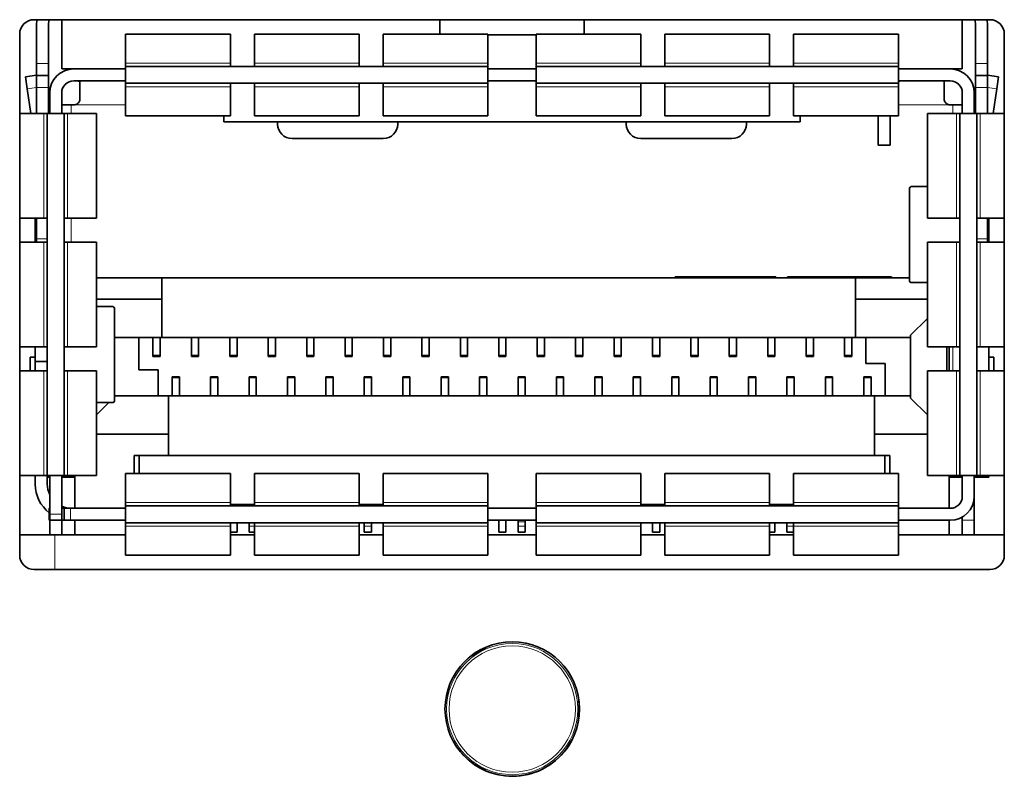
# Model space of a CAD drawing. Header units: millimetres. Extents: x 0 to 1118, y 0 to 864.
# Tile 73 of 91: x 895 to 902, y 285 to 290. Entities that reach past the tile are written whole.
import ezdxf

# ---------------------------------------------------------------- set-up
doc = ezdxf.new("R2010")
doc.units = ezdxf.units.MM

msp = doc.modelspace()

# ---------------------------------------------------------------- linework, layer by layer
at = {"color": 7, "linetype": 'Continuous', "lineweight": 35}
for p, q in [((901.9252, 290.0315), (895.2918, 290.0315)), ((895.3107, 290.0315), (895.3085, 289.9932)), ((895.3918, 289.9932), (895.3948, 290.0315)), ((895.4835, 289.6898), (895.4835, 290.0315)), ((898.1085, 289.9315), (898.1085, 290.0315)), ((899.1085, 289.9315), (899.1085, 290.0315)), ((901.7335, 289.6898), (901.7335, 290.0315)), ((901.8222, 290.0315), (901.8252, 289.9932)), ((901.9085, 289.9932), (901.9063, 290.0315)), ((895.3085, 289.9932), (895.3085, 289.7265)), ((895.3918, 289.9932), (895.3918, 289.7265)), ((901.8252, 289.9932), (901.8252, 289.7265)), ((901.9085, 289.9932), (901.9085, 289.7265)), ((895.1918, 289.9315), (895.1918, 286.3148)), ((896.6552, 289.9315), (895.9268, 289.9315)), ((895.9268, 289.9315), (895.9268, 289.7306)), ((896.6552, 289.9315), (896.6552, 289.7306)), ((897.5485, 289.9315), (896.8218, 289.9315)), ((896.8218, 289.9315), (896.8218, 289.7306)), ((897.5485, 289.9315), (897.5485, 289.7306)), ((898.4402, 289.9315), (897.7152, 289.9315)), ((897.7152, 289.9315), (897.7152, 289.7306)), ((898.4402, 289.9315), (898.4402, 289.7306)), ((898.7768, 289.9265), (898.4402, 289.9265)), ((899.5018, 289.9315), (898.7768, 289.9315)), ((898.7768, 289.9315), (898.7768, 289.7306)), ((899.5018, 289.9315), (899.5018, 289.7306)), ((900.3952, 289.9315), (899.6685, 289.9315)), ((899.6685, 289.9315), (899.6685, 289.7306)), ((900.3952, 289.9315), (900.3952, 289.7306)), ((901.2902, 289.9315), (900.5618, 289.9315)), ((900.5618, 289.9315), (900.5618, 289.7306)), ((901.2902, 289.9315), (901.2902, 289.7306)), ((902.0252, 286.3148), (902.0252, 289.9315)), ((895.3085, 289.6432), (895.3085, 289.7265)), ((895.3918, 289.7265), (895.3918, 289.6432)), ((895.4835, 289.6898), (895.5668, 289.6898)), ((895.9268, 289.6898), (895.5668, 289.6898)), ((895.9268, 289.7306), (895.9268, 289.7065)), ((895.9268, 289.7065), (895.9268, 289.5898)), ((895.9268, 289.7065), (898.4402, 289.7065)), ((896.6552, 289.7065), (896.6552, 289.7306)), ((896.8218, 289.7065), (896.8218, 289.7306)), ((897.5485, 289.7065), (897.5485, 289.7306)), ((897.7152, 289.7065), (897.7152, 289.7306)), ((898.4402, 289.7065), (898.4402, 289.7306)), ((898.4402, 289.7065), (898.4402, 289.5898)), ((898.4402, 289.6898), (898.7768, 289.6898)), ((898.7768, 289.7065), (898.7768, 289.7306)), ((898.7768, 289.7065), (901.2902, 289.7065)), ((898.7768, 289.7065), (898.7768, 289.5898)), ((899.5018, 289.7065), (899.5018, 289.7306)), ((899.6685, 289.7065), (899.6685, 289.7306)), ((900.3952, 289.7065), (900.3952, 289.7306)), ((900.5618, 289.7065), (900.5618, 289.7306)), ((901.2902, 289.7306), (901.2902, 289.7065)), ((901.2902, 289.7065), (901.2902, 289.5898)), ((901.6502, 289.6898), (901.2902, 289.6898)), ((901.6502, 289.6898), (901.7335, 289.6898)), ((901.8252, 289.6432), (901.8252, 289.7265)), ((901.9085, 289.7265), (901.9085, 289.6432)), ((895.3085, 289.6458), (895.2318, 289.6348)), ((895.2437, 289.5523), (895.2318, 289.6348)), ((895.3918, 289.6432), (895.3085, 289.6432)), ((895.3085, 289.5598), (895.3085, 289.6432)), ((895.3918, 289.6432), (895.3918, 289.5598)), ((895.5668, 289.6065), (895.9268, 289.6065)), ((895.6102, 289.6008), (895.6102, 289.4832)), ((898.4402, 289.6065), (898.7768, 289.6065)), ((901.2902, 289.6065), (901.6502, 289.6065)), ((901.6068, 289.6065), (901.6068, 289.4832)), ((901.9085, 289.6432), (901.8252, 289.6432)), ((901.8252, 289.5598), (901.8252, 289.6432)), ((901.9852, 289.6348), (901.9085, 289.6458)), ((901.9085, 289.6432), (901.9085, 289.5598)), ((901.9852, 289.6348), (901.9733, 289.5523)), ((895.2437, 289.5523), (895.2684, 289.3798)), ((895.3085, 289.5598), (895.3085, 289.3798)), ((895.3918, 289.5598), (895.3918, 289.3798)), ((895.9268, 289.5898), (898.4402, 289.5898)), ((895.9268, 289.5898), (895.9268, 289.5657)), ((895.9268, 289.5657), (895.9268, 289.3648)), ((896.6552, 289.5657), (896.6552, 289.5898)), ((896.6552, 289.5657), (896.6552, 289.3648)), ((896.8218, 289.5657), (896.8218, 289.5898)), ((896.8218, 289.5657), (896.8218, 289.3648)), ((897.5485, 289.5657), (897.5485, 289.5898)), ((897.5485, 289.5657), (897.5485, 289.3648)), ((897.7152, 289.5657), (897.7152, 289.5898)), ((897.7152, 289.5657), (897.7152, 289.3648)), ((898.4402, 289.5657), (898.4402, 289.5898)), ((898.4402, 289.5657), (898.4402, 289.3648)), ((898.7768, 289.5898), (901.2902, 289.5898)), ((898.7768, 289.5657), (898.7768, 289.5898)), ((898.7768, 289.5657), (898.7768, 289.3648)), ((899.5018, 289.5657), (899.5018, 289.5898)), ((899.5018, 289.5657), (899.5018, 289.3648)), ((899.6685, 289.5657), (899.6685, 289.5898)), ((899.6685, 289.5657), (899.6685, 289.3648)), ((900.3952, 289.5657), (900.3952, 289.5898)), ((900.3952, 289.5657), (900.3952, 289.3648)), ((900.5618, 289.5657), (900.5618, 289.5898)), ((900.5618, 289.5657), (900.5618, 289.3648)), ((901.2902, 289.5898), (901.2902, 289.5657)), ((901.2902, 289.5657), (901.2902, 289.3648)), ((901.8252, 289.5598), (901.8252, 289.3798)), ((901.9085, 289.5598), (901.9085, 289.3798)), ((901.9486, 289.3798), (901.9733, 289.5523)), ((895.4002, 289.5232), (895.4002, 289.3798)), ((895.4835, 289.3798), (895.4835, 289.5232)), ((901.7335, 289.5232), (901.7335, 289.3798)), ((901.8168, 289.3798), (901.8168, 289.5232)), ((895.4002, 289.4398), (895.3918, 289.4398)), ((895.5502, 289.4398), (895.4835, 289.4398)), ((895.5668, 289.4398), (895.5502, 289.4398)), ((901.6668, 289.4398), (901.6502, 289.4398)), ((901.7335, 289.4398), (901.6668, 289.4398)), ((901.8252, 289.4398), (901.8168, 289.4398)), ((895.1918, 289.3798), (895.3594, 289.3798)), ((895.3594, 289.3798), (895.3835, 289.3798)), ((895.3835, 286.8665), (895.3835, 289.3798)), ((895.3835, 289.3798), (895.5002, 289.3798)), ((895.5002, 286.8665), (895.5002, 289.3798)), ((895.5002, 289.3798), (895.5243, 289.3798)), ((895.5243, 289.3798), (895.7252, 289.3798)), ((895.7252, 288.6532), (895.7252, 289.3798)), ((895.9268, 289.3648), (896.6552, 289.3648)), ((896.6085, 289.3648), (896.6085, 289.3254)), ((896.6085, 289.3254), (896.6085, 289.3232)), ((896.8218, 289.3648), (897.5485, 289.3648)), ((897.7152, 289.3648), (898.4402, 289.3648)), ((898.7768, 289.3648), (899.5018, 289.3648)), ((899.6685, 289.3648), (900.3952, 289.3648)), ((900.5618, 289.3648), (901.2902, 289.3648)), ((900.6085, 289.3648), (900.6085, 289.3254)), ((900.6085, 289.3254), (900.6085, 289.3232)), ((901.1502, 289.3648), (901.1502, 289.1598)), ((901.2335, 289.1598), (901.2335, 289.3648)), ((901.4918, 289.3798), (901.4918, 288.6532)), ((901.4918, 289.3798), (901.6927, 289.3798)), ((901.6927, 289.3798), (901.7168, 289.3798)), ((901.7168, 286.8665), (901.7168, 289.3798)), ((901.7168, 289.3798), (901.8335, 289.3798)), ((901.8335, 286.8665), (901.8335, 289.3798)), ((901.8335, 289.3798), (901.8576, 289.3798)), ((901.8576, 289.3798), (902.0252, 289.3798)), ((896.6085, 289.3232), (900.6085, 289.3232)), ((896.9818, 289.3232), (896.9818, 289.3065)), ((897.8152, 289.3065), (897.8152, 289.3232)), ((899.4018, 289.3232), (899.4018, 289.3065)), ((900.2352, 289.3065), (900.2352, 289.3232)), ((897.0818, 289.2065), (897.7152, 289.2065)), ((899.5018, 289.2065), (900.1352, 289.2065)), ((901.1502, 289.1598), (901.2335, 289.1598)), ((901.3668, 288.8585), (901.3668, 288.2212)), ((901.3677, 288.8626), (901.367, 288.8585)), ((901.3776, 288.8732), (901.4918, 288.8732)), ((895.1918, 288.6532), (895.3594, 288.6532)), ((895.3002, 288.4865), (895.3002, 288.6532)), ((895.3085, 288.6532), (895.3085, 288.5098)), ((895.3835, 288.6532), (895.3594, 288.6532)), ((895.5243, 288.6532), (895.5002, 288.6532)), ((895.5243, 288.6532), (895.7252, 288.6532)), ((901.4918, 288.6532), (901.6927, 288.6532)), ((901.7168, 288.6532), (901.6927, 288.6532)), ((901.8576, 288.6532), (901.8335, 288.6532)), ((901.8576, 288.6532), (902.0252, 288.6532)), ((901.9085, 288.6532), (901.9085, 288.5098)), ((901.9168, 288.4865), (901.9168, 288.6532)), ((895.3085, 288.4865), (895.3085, 288.5098)), ((901.9085, 288.5098), (901.9085, 288.4865)), ((895.1918, 288.4865), (895.3594, 288.4865)), ((895.3835, 288.4865), (895.3594, 288.4865)), ((895.5243, 288.4865), (895.5002, 288.4865)), ((895.5243, 288.4865), (895.7252, 288.4865)), ((895.7252, 287.7598), (895.7252, 288.4865)), ((901.4918, 288.4865), (901.4918, 287.7598)), ((901.4918, 288.4865), (901.6927, 288.4865)), ((901.7168, 288.4865), (901.6927, 288.4865)), ((901.8576, 288.4865), (901.8335, 288.4865)), ((901.8576, 288.4865), (902.0252, 288.4865)), ((895.7252, 288.2398), (896.1785, 288.2398)), ((896.1785, 288.0915), (896.1785, 288.2398)), ((896.1785, 288.2398), (900.9918, 288.2398)), ((899.7418, 288.2465), (899.7418, 288.2398)), ((899.7988, 288.2465), (899.7418, 288.2465)), ((899.8573, 288.2465), (899.7988, 288.2465)), ((899.8573, 288.2465), (899.8573, 288.2398)), ((899.9143, 288.2465), (899.8573, 288.2465)), ((900.3066, 288.2465), (899.9143, 288.2465)), ((900.3636, 288.2465), (900.3066, 288.2465)), ((900.3636, 288.2398), (900.3636, 288.2465)), ((900.3834, 288.2465), (900.3636, 288.2465)), ((900.4404, 288.2465), (900.3834, 288.2465)), ((900.4404, 288.2398), (900.4404, 288.2465)), ((900.5215, 288.2398), (900.5215, 288.2465)), ((900.5584, 288.2465), (900.5215, 288.2465)), ((900.5584, 288.2398), (900.5584, 288.2465)), ((900.6624, 288.2465), (900.5584, 288.2465)), ((900.6624, 288.2398), (900.6624, 288.2465)), ((900.7461, 288.2465), (900.6624, 288.2465)), ((900.7461, 288.2398), (900.7461, 288.2465)), ((900.816, 288.2465), (900.7461, 288.2465)), ((900.816, 288.2465), (900.816, 288.2398)), ((901.134, 288.2465), (900.816, 288.2465)), ((900.9918, 288.2398), (900.9918, 288.0915)), ((900.9918, 288.2398), (901.3668, 288.2398)), ((901.134, 288.2398), (901.134, 288.2465)), ((901.1582, 288.2465), (901.134, 288.2465)), ((901.1582, 288.2398), (901.1582, 288.2465)), ((901.1759, 288.2465), (901.1582, 288.2465)), ((901.1759, 288.2398), (901.1759, 288.2465)), ((901.2177, 288.2465), (901.1759, 288.2465)), ((901.2177, 288.2398), (901.2177, 288.2465)), ((901.2418, 288.2465), (901.2177, 288.2465)), ((901.2418, 288.2398), (901.2418, 288.2465)), ((901.3776, 288.2065), (901.4918, 288.2065)), ((895.7252, 288.0915), (896.1785, 288.0915)), ((895.7252, 288.0398), (895.8394, 288.0398)), ((895.8502, 287.3878), (895.8502, 288.0252)), ((896.1785, 287.8248), (896.1785, 288.0915)), ((900.9918, 288.0915), (901.4918, 288.0915)), ((900.9918, 288.0915), (900.9918, 287.8248)), ((901.4918, 287.9582), (901.3752, 287.8415)), ((895.8502, 287.8248), (896.1785, 287.8248)), ((896.0185, 287.6015), (896.0185, 287.8248)), ((896.1168, 287.8248), (896.1168, 287.7019)), ((896.1668, 287.7019), (896.1668, 287.8248)), ((896.1785, 287.8248), (900.9918, 287.8248)), ((896.3835, 287.8248), (896.3835, 287.7019)), ((896.4335, 287.7019), (896.4335, 287.8248)), ((896.6502, 287.8248), (896.6502, 287.7019)), ((896.7002, 287.7019), (896.7002, 287.8248)), ((896.9168, 287.8248), (896.9168, 287.7019)), ((896.9668, 287.7019), (896.9668, 287.8248)), ((897.1835, 287.8248), (897.1835, 287.7019)), ((897.2335, 287.7019), (897.2335, 287.8248)), ((897.4502, 287.8248), (897.4502, 287.7019)), ((897.5002, 287.7019), (897.5002, 287.8248)), ((897.7168, 287.8248), (897.7168, 287.7019)), ((897.7668, 287.7019), (897.7668, 287.8248)), ((897.9835, 287.8248), (897.9835, 287.7019)), ((898.0335, 287.7019), (898.0335, 287.8248)), ((898.2502, 287.8248), (898.2502, 287.7019)), ((898.3002, 287.7019), (898.3002, 287.8248)), ((898.5168, 287.8248), (898.5168, 287.7019)), ((898.5668, 287.7019), (898.5668, 287.8248)), ((898.7835, 287.8248), (898.7835, 287.7019)), ((898.8335, 287.7019), (898.8335, 287.8248)), ((899.0502, 287.8248), (899.0502, 287.7019)), ((899.1002, 287.7019), (899.1002, 287.8248)), ((899.3168, 287.8248), (899.3168, 287.7019)), ((899.3668, 287.7019), (899.3668, 287.8248)), ((899.5835, 287.8248), (899.5835, 287.7019)), ((899.6335, 287.7019), (899.6335, 287.8248)), ((899.8502, 287.8248), (899.8502, 287.7019)), ((899.9002, 287.7019), (899.9002, 287.8248)), ((900.1168, 287.8248), (900.1168, 287.7019)), ((900.1668, 287.7019), (900.1668, 287.8248)), ((900.3835, 287.8248), (900.3835, 287.7019)), ((900.4335, 287.7019), (900.4335, 287.8248)), ((900.6502, 287.8248), (900.6502, 287.7019)), ((900.7002, 287.7019), (900.7002, 287.8248)), ((900.9168, 287.8248), (900.9168, 287.7019)), ((900.9668, 287.7019), (900.9668, 287.8248)), ((900.9918, 287.8248), (901.3752, 287.8248)), ((901.0652, 287.6448), (901.0652, 287.8248)), ((901.3752, 287.8415), (901.3752, 287.4048)), ((895.1918, 287.7598), (895.3594, 287.7598)), ((895.3002, 287.6598), (895.3002, 287.7598)), ((895.3835, 287.7598), (895.3594, 287.7598)), ((895.5243, 287.7598), (895.5002, 287.7598)), ((895.5243, 287.7598), (895.7252, 287.7598)), ((901.4918, 287.7598), (901.6927, 287.7598)), ((901.6252, 287.7598), (901.6252, 287.5932)), ((901.6418, 287.7598), (901.6418, 287.5932)), ((901.7168, 287.7598), (901.6927, 287.7598)), ((901.8576, 287.7598), (901.8335, 287.7598)), ((901.8576, 287.7598), (902.0252, 287.7598)), ((901.9168, 287.5932), (901.9168, 287.7598)), ((895.2635, 287.5932), (895.2635, 287.6898)), ((895.2635, 287.6898), (895.3002, 287.6898)), ((896.1168, 287.7019), (896.1168, 287.6932)), ((896.1168, 287.6932), (896.1668, 287.6932)), ((896.1668, 287.7019), (896.1668, 287.6932)), ((896.3835, 287.7019), (896.3835, 287.6932)), ((896.3835, 287.6932), (896.4335, 287.6932)), ((896.4335, 287.7019), (896.4335, 287.6932)), ((896.6502, 287.7019), (896.6502, 287.6932)), ((896.6502, 287.6932), (896.7002, 287.6932)), ((896.7002, 287.7019), (896.7002, 287.6932)), ((896.9168, 287.7019), (896.9168, 287.6932)), ((896.9168, 287.6932), (896.9668, 287.6932)), ((896.9668, 287.7019), (896.9668, 287.6932)), ((897.1835, 287.7019), (897.1835, 287.6932)), ((897.1835, 287.6932), (897.2335, 287.6932)), ((897.2335, 287.7019), (897.2335, 287.6932)), ((897.4502, 287.7019), (897.4502, 287.6932)), ((897.4502, 287.6932), (897.5002, 287.6932)), ((897.5002, 287.7019), (897.5002, 287.6932)), ((897.7168, 287.7019), (897.7168, 287.6932)), ((897.7168, 287.6932), (897.7668, 287.6932)), ((897.7668, 287.7019), (897.7668, 287.6932)), ((897.9835, 287.7019), (897.9835, 287.6932)), ((897.9835, 287.6932), (898.0335, 287.6932)), ((898.0335, 287.7019), (898.0335, 287.6932)), ((898.2502, 287.7019), (898.2502, 287.6932)), ((898.2502, 287.6932), (898.3002, 287.6932)), ((898.3002, 287.7019), (898.3002, 287.6932)), ((898.5168, 287.7019), (898.5168, 287.6932)), ((898.5168, 287.6932), (898.5668, 287.6932)), ((898.5668, 287.7019), (898.5668, 287.6932)), ((898.7835, 287.7019), (898.7835, 287.6932)), ((898.7835, 287.6932), (898.8335, 287.6932)), ((898.8335, 287.7019), (898.8335, 287.6932)), ((899.0502, 287.7019), (899.0502, 287.6932)), ((899.0502, 287.6932), (899.1002, 287.6932)), ((899.1002, 287.7019), (899.1002, 287.6932)), ((899.3168, 287.7019), (899.3168, 287.6932)), ((899.3168, 287.6932), (899.3668, 287.6932)), ((899.3668, 287.7019), (899.3668, 287.6932)), ((899.5835, 287.7019), (899.5835, 287.6932)), ((899.5835, 287.6932), (899.6335, 287.6932)), ((899.6335, 287.7019), (899.6335, 287.6932)), ((899.8502, 287.7019), (899.8502, 287.6932)), ((899.8502, 287.6932), (899.9002, 287.6932)), ((899.9002, 287.7019), (899.9002, 287.6932)), ((900.1168, 287.7019), (900.1168, 287.6932)), ((900.1168, 287.6932), (900.1668, 287.6932)), ((900.1668, 287.7019), (900.1668, 287.6932)), ((900.3835, 287.7019), (900.3835, 287.6932)), ((900.3835, 287.6932), (900.4335, 287.6932)), ((900.4335, 287.7019), (900.4335, 287.6932)), ((900.6502, 287.7019), (900.6502, 287.6932)), ((900.6502, 287.6932), (900.7002, 287.6932)), ((900.7002, 287.7019), (900.7002, 287.6932)), ((900.9168, 287.7019), (900.9168, 287.6932)), ((900.9168, 287.6932), (900.9668, 287.6932)), ((900.9668, 287.7019), (900.9668, 287.6932)), ((901.9168, 287.6898), (901.9535, 287.6898)), ((901.9535, 287.5932), (901.9535, 287.6898)), ((895.3002, 287.6598), (895.3835, 287.6598)), ((895.3002, 287.5932), (895.3002, 287.6598)), ((901.0652, 287.6448), (901.1985, 287.6448)), ((901.1985, 287.6448), (901.1985, 287.4215)), ((895.1918, 287.5932), (895.3594, 287.5932)), ((895.3835, 287.5932), (895.3594, 287.5932)), ((895.5243, 287.5932), (895.5002, 287.5932)), ((895.5243, 287.5932), (895.7252, 287.5932)), ((895.7252, 286.8665), (895.7252, 287.5932)), ((896.1518, 287.6015), (896.0185, 287.6015)), ((896.1518, 287.4215), (896.1518, 287.6015)), ((896.3002, 287.5532), (896.2502, 287.5532)), ((896.2502, 287.5532), (896.2502, 287.5445)), ((896.3002, 287.5532), (896.3002, 287.5445)), ((896.5668, 287.5532), (896.5168, 287.5532)), ((896.5168, 287.5532), (896.5168, 287.5445)), ((896.5668, 287.5532), (896.5668, 287.5445)), ((896.8335, 287.5532), (896.7835, 287.5532)), ((896.7835, 287.5532), (896.7835, 287.5445)), ((896.8335, 287.5532), (896.8335, 287.5445)), ((897.1002, 287.5532), (897.0502, 287.5532)), ((897.0502, 287.5532), (897.0502, 287.5445)), ((897.1002, 287.5532), (897.1002, 287.5445)), ((897.3668, 287.5532), (897.3168, 287.5532)), ((897.3168, 287.5532), (897.3168, 287.5445)), ((897.3668, 287.5532), (897.3668, 287.5445)), ((897.6335, 287.5532), (897.5835, 287.5532)), ((897.5835, 287.5532), (897.5835, 287.5445)), ((897.6335, 287.5532), (897.6335, 287.5445)), ((897.9002, 287.5532), (897.8502, 287.5532)), ((897.8502, 287.5532), (897.8502, 287.5445)), ((897.9002, 287.5532), (897.9002, 287.5445)), ((898.1668, 287.5532), (898.1168, 287.5532)), ((898.1168, 287.5532), (898.1168, 287.5445)), ((898.1668, 287.5532), (898.1668, 287.5445)), ((898.4335, 287.5532), (898.3835, 287.5532)), ((898.3835, 287.5532), (898.3835, 287.5445)), ((898.4335, 287.5532), (898.4335, 287.5445)), ((898.7002, 287.5532), (898.6502, 287.5532)), ((898.6502, 287.5532), (898.6502, 287.5445)), ((898.7002, 287.5532), (898.7002, 287.5445)), ((898.9668, 287.5532), (898.9168, 287.5532)), ((898.9168, 287.5532), (898.9168, 287.5445)), ((898.9668, 287.5532), (898.9668, 287.5445)), ((899.2335, 287.5532), (899.1835, 287.5532)), ((899.1835, 287.5532), (899.1835, 287.5445)), ((899.2335, 287.5532), (899.2335, 287.5445)), ((899.5002, 287.5532), (899.4502, 287.5532)), ((899.4502, 287.5532), (899.4502, 287.5445)), ((899.5002, 287.5532), (899.5002, 287.5445)), ((899.7668, 287.5532), (899.7168, 287.5532)), ((899.7168, 287.5532), (899.7168, 287.5445)), ((899.7668, 287.5532), (899.7668, 287.5445)), ((900.0335, 287.5532), (899.9835, 287.5532)), ((899.9835, 287.5532), (899.9835, 287.5445)), ((900.0335, 287.5532), (900.0335, 287.5445)), ((900.3002, 287.5532), (900.2502, 287.5532)), ((900.2502, 287.5532), (900.2502, 287.5445)), ((900.3002, 287.5532), (900.3002, 287.5445)), ((900.5668, 287.5532), (900.5168, 287.5532)), ((900.5168, 287.5532), (900.5168, 287.5445)), ((900.5668, 287.5532), (900.5668, 287.5445)), ((900.8335, 287.5532), (900.7835, 287.5532)), ((900.7835, 287.5532), (900.7835, 287.5445)), ((900.8335, 287.5532), (900.8335, 287.5445)), ((901.1002, 287.5532), (901.0502, 287.5532)), ((901.0502, 287.5532), (901.0502, 287.5445)), ((901.1002, 287.5532), (901.1002, 287.5445)), ((901.4918, 287.5932), (901.4918, 286.8665)), ((901.4918, 287.5932), (901.6927, 287.5932)), ((901.7168, 287.5932), (901.6927, 287.5932)), ((901.8576, 287.5932), (901.8335, 287.5932)), ((901.8576, 287.5932), (902.0252, 287.5932)), ((896.2502, 287.5445), (896.2502, 287.4215)), ((896.3002, 287.5445), (896.3002, 287.4215)), ((896.5168, 287.5445), (896.5168, 287.4215)), ((896.5668, 287.5445), (896.5668, 287.4215)), ((896.7835, 287.5445), (896.7835, 287.4215)), ((896.8335, 287.5445), (896.8335, 287.4215)), ((897.0502, 287.5445), (897.0502, 287.4215)), ((897.1002, 287.5445), (897.1002, 287.4215)), ((897.3168, 287.5445), (897.3168, 287.4215)), ((897.3668, 287.5445), (897.3668, 287.4215)), ((897.5835, 287.5445), (897.5835, 287.4215)), ((897.6335, 287.5445), (897.6335, 287.4215)), ((897.8502, 287.5445), (897.8502, 287.4215)), ((897.9002, 287.5445), (897.9002, 287.4215)), ((898.1168, 287.5445), (898.1168, 287.4215)), ((898.1668, 287.5445), (898.1668, 287.4215)), ((898.3835, 287.5445), (898.3835, 287.4215)), ((898.4335, 287.5445), (898.4335, 287.4215)), ((898.6502, 287.5445), (898.6502, 287.4215)), ((898.7002, 287.5445), (898.7002, 287.4215)), ((898.9168, 287.5445), (898.9168, 287.4215)), ((898.9668, 287.5445), (898.9668, 287.4215)), ((899.1835, 287.5445), (899.1835, 287.4215)), ((899.2335, 287.5445), (899.2335, 287.4215)), ((899.4502, 287.5445), (899.4502, 287.4215)), ((899.5002, 287.5445), (899.5002, 287.4215)), ((899.7168, 287.5445), (899.7168, 287.4215)), ((899.7668, 287.5445), (899.7668, 287.4215)), ((899.9835, 287.5445), (899.9835, 287.4215)), ((900.0335, 287.5445), (900.0335, 287.4215)), ((900.2502, 287.5445), (900.2502, 287.4215)), ((900.3002, 287.5445), (900.3002, 287.4215)), ((900.5168, 287.5445), (900.5168, 287.4215)), ((900.5668, 287.5445), (900.5668, 287.4215)), ((900.7835, 287.5445), (900.7835, 287.4215)), ((900.8335, 287.5445), (900.8335, 287.4215)), ((901.0502, 287.5445), (901.0502, 287.4215)), ((901.1002, 287.5445), (901.1002, 287.4215)), ((896.2252, 287.4215), (895.8502, 287.4215)), ((896.2252, 287.1548), (896.2252, 287.4215)), ((901.1252, 287.4215), (896.2252, 287.4215)), ((901.3752, 287.4215), (901.1252, 287.4215)), ((901.1252, 287.4215), (901.1252, 287.1548)), ((895.7252, 287.3732), (895.8394, 287.3732)), ((895.7252, 287.2882), (895.8102, 287.3732)), ((895.8493, 287.3837), (895.85, 287.3878)), ((901.4918, 287.2882), (901.3752, 287.4048)), ((896.2252, 287.1548), (895.7252, 287.1548)), ((896.2252, 287.0065), (896.2252, 287.1548)), ((901.1252, 287.1548), (901.1252, 287.0065)), ((901.4918, 287.1548), (901.1252, 287.1548)), ((895.9868, 287.0065), (896.2252, 287.0065)), ((895.9868, 286.8815), (895.9868, 287.0065)), ((896.0202, 287.0065), (896.0202, 286.8815)), ((896.2252, 287.0065), (901.1252, 287.0065)), ((901.1252, 287.0065), (901.2302, 287.0065)), ((901.1968, 287.0065), (901.1968, 286.8815)), ((901.2302, 287.0065), (901.2302, 286.8815)), ((895.1918, 286.8665), (895.3594, 286.8665)), ((895.3002, 286.8065), (895.3002, 286.8665)), ((895.3594, 286.8665), (895.3835, 286.8665)), ((895.3835, 286.8665), (895.5002, 286.8665)), ((895.3835, 286.8065), (895.3835, 286.8665)), ((895.4002, 286.8665), (895.4002, 286.5998)), ((895.4835, 286.5998), (895.4835, 286.8665)), ((895.5002, 286.8665), (895.5243, 286.8665)), ((895.5243, 286.8665), (895.7252, 286.8665)), ((895.5752, 286.8665), (895.5752, 286.6398)), ((896.6552, 286.8815), (895.9268, 286.8815)), ((895.9268, 286.8815), (895.9268, 286.6806)), ((896.6552, 286.8815), (896.6552, 286.6806)), ((897.5485, 286.8815), (896.8218, 286.8815)), ((896.8218, 286.8815), (896.8218, 286.6806)), ((897.5485, 286.8815), (897.5485, 286.6806)), ((898.4402, 286.8815), (897.7152, 286.8815)), ((897.7152, 286.8815), (897.7152, 286.6806)), ((898.4402, 286.8815), (898.4402, 286.6806)), ((899.5018, 286.8815), (898.7768, 286.8815)), ((898.7768, 286.8815), (898.7768, 286.6806)), ((899.5018, 286.8815), (899.5018, 286.6806)), ((900.3952, 286.8815), (899.6685, 286.8815)), ((899.6685, 286.8815), (899.6685, 286.6806)), ((900.3952, 286.8815), (900.3952, 286.6806)), ((901.2902, 286.8815), (900.5618, 286.8815)), ((900.5618, 286.8815), (900.5618, 286.6806)), ((901.2902, 286.8815), (901.2902, 286.6806)), ((901.4918, 286.8665), (901.6927, 286.8665)), ((901.6418, 286.8665), (901.6418, 286.6398)), ((901.6927, 286.8665), (901.7168, 286.8665)), ((901.7168, 286.8665), (901.8335, 286.8665)), ((901.7335, 286.8665), (901.7335, 286.7232)), ((901.8168, 286.7232), (901.8168, 286.8665)), ((901.8335, 286.8665), (901.8576, 286.8665)), ((901.8335, 286.8565), (901.8335, 286.8665)), ((901.8576, 286.8665), (902.0252, 286.8665)), ((901.9168, 286.8665), (901.9168, 286.8565)), ((895.4002, 286.8565), (895.3835, 286.8565)), ((895.5502, 286.8565), (895.4835, 286.8565)), ((895.5752, 286.8565), (895.5502, 286.8565)), ((901.6668, 286.8565), (901.6418, 286.8565)), ((901.7335, 286.8565), (901.6668, 286.8565)), ((901.8335, 286.8565), (901.8168, 286.8565)), ((901.9168, 286.8565), (901.8335, 286.8565)), ((895.9268, 286.6806), (895.9268, 286.6565)), ((896.6552, 286.6565), (896.6552, 286.6806)), ((896.8218, 286.6666), (896.6552, 286.6666)), ((896.8218, 286.6664), (896.6552, 286.6664)), ((896.8218, 286.6565), (896.8218, 286.6806)), ((897.5485, 286.6565), (897.5485, 286.6806)), ((897.7152, 286.6666), (897.5485, 286.6666)), ((897.7152, 286.6664), (897.5485, 286.6664)), ((897.7152, 286.6565), (897.7152, 286.6806)), ((898.4402, 286.6565), (898.4402, 286.6806)), ((898.7768, 286.6565), (898.7768, 286.6806)), ((899.5018, 286.6565), (899.5018, 286.6806)), ((899.6685, 286.6666), (899.5018, 286.6666)), ((899.6685, 286.6664), (899.5018, 286.6664)), ((899.6685, 286.6565), (899.6685, 286.6806)), ((900.3952, 286.6565), (900.3952, 286.6806)), ((900.5618, 286.6666), (900.3952, 286.6666)), ((900.5618, 286.6664), (900.3952, 286.6664)), ((900.5618, 286.6565), (900.5618, 286.6806)), ((901.2902, 286.6806), (901.2902, 286.6565)), ((901.8168, 286.7232), (901.8168, 286.5565)), ((895.3968, 286.5565), (895.3968, 286.6398)), ((895.3968, 286.6398), (895.4002, 286.6398)), ((895.4002, 286.5565), (895.4002, 286.5998)), ((895.4835, 286.6398), (895.5002, 286.6398)), ((895.4835, 286.5998), (895.4835, 286.5565)), ((895.5002, 286.5565), (895.5002, 286.6398)), ((895.5435, 286.6398), (895.5002, 286.6398)), ((895.9268, 286.6398), (895.5435, 286.6398)), ((895.9268, 286.6565), (895.9268, 286.5398)), ((895.9268, 286.6565), (898.4402, 286.6565)), ((898.4402, 286.6565), (898.4402, 286.5398)), ((898.4402, 286.6398), (898.7768, 286.6398)), ((898.7768, 286.6565), (898.7768, 286.5398)), ((898.7768, 286.6565), (901.2902, 286.6565)), ((901.2902, 286.6565), (901.2902, 286.5398)), ((901.6502, 286.6398), (901.2902, 286.6398)), ((895.4002, 286.5565), (895.3968, 286.5565)), ((895.4002, 286.5565), (895.4835, 286.5565)), ((895.4002, 286.5565), (895.4002, 286.4565)), ((895.5002, 286.5565), (895.4835, 286.5565)), ((895.4835, 286.5565), (895.4835, 286.4565)), ((895.5435, 286.5565), (895.5002, 286.5565)), ((895.5435, 286.5565), (895.9268, 286.5565)), ((895.5752, 286.5565), (895.5752, 286.4565)), ((895.9268, 286.5398), (898.4402, 286.5398)), ((895.9268, 286.5398), (895.9268, 286.5157)), ((896.6552, 286.5157), (896.6552, 286.5398)), ((896.7002, 286.5398), (896.7002, 286.4732)), ((896.7835, 286.5398), (896.7835, 286.5165)), ((896.8218, 286.5157), (896.8218, 286.5398)), ((897.5485, 286.5157), (897.5485, 286.5398)), ((897.5835, 286.5398), (897.5835, 286.5165)), ((897.6335, 286.5398), (897.6335, 286.5165)), ((897.7152, 286.5157), (897.7152, 286.5398)), ((898.4402, 286.5565), (898.7768, 286.5565)), ((898.4402, 286.5157), (898.4402, 286.5398)), ((898.5168, 286.5565), (898.5168, 286.4732)), ((898.5668, 286.5565), (898.5668, 286.4732)), ((898.6502, 286.5565), (898.6502, 286.5465)), ((898.6502, 286.5465), (898.6502, 286.5165)), ((898.7002, 286.5565), (898.7002, 286.5465)), ((898.7002, 286.5465), (898.7002, 286.5165)), ((898.7768, 286.5398), (901.2902, 286.5398)), ((898.7768, 286.5157), (898.7768, 286.5398)), ((899.5018, 286.5157), (899.5018, 286.5398)), ((899.5835, 286.5398), (899.5835, 286.4732)), ((899.6335, 286.5398), (899.6335, 286.4732)), ((899.6685, 286.5157), (899.6685, 286.5398)), ((900.3952, 286.5157), (900.3952, 286.5398)), ((900.4335, 286.5398), (900.4335, 286.4732)), ((900.5168, 286.5398), (900.5168, 286.5165)), ((900.5618, 286.5157), (900.5618, 286.5398)), ((901.2902, 286.5565), (901.6502, 286.5565)), ((901.2902, 286.5398), (901.2902, 286.5157)), ((901.6418, 286.5565), (901.6418, 286.4565)), ((901.7335, 286.5565), (901.7335, 286.5788)), ((901.7335, 286.5565), (901.7335, 286.4565)), ((901.8168, 286.5565), (901.8168, 286.4565)), ((895.1918, 286.4565), (895.4352, 286.4565)), ((895.4352, 286.4565), (895.9268, 286.4565)), ((895.9268, 286.5157), (895.9268, 286.3148)), ((896.6552, 286.5157), (896.6552, 286.3148)), ((896.7002, 286.4732), (896.6552, 286.4732)), ((896.6552, 286.4565), (896.8218, 286.4565)), ((896.7835, 286.5165), (896.7835, 286.4732)), ((896.8218, 286.4732), (896.7835, 286.4732)), ((896.8218, 286.5157), (896.8218, 286.3148)), ((897.5485, 286.5157), (897.5485, 286.3148)), ((897.5485, 286.4565), (897.7152, 286.4565)), ((897.5835, 286.5165), (897.5835, 286.4732)), ((897.6335, 286.4732), (897.5835, 286.4732)), ((897.6335, 286.5165), (897.6335, 286.4732)), ((897.7152, 286.5157), (897.7152, 286.3148)), ((898.4402, 286.5157), (898.4402, 286.3148)), ((898.4402, 286.4565), (898.7768, 286.4565)), ((898.5668, 286.4732), (898.5168, 286.4732)), ((898.6502, 286.5165), (898.6502, 286.4732)), ((898.7002, 286.4732), (898.6502, 286.4732)), ((898.7002, 286.5165), (898.7002, 286.4732)), ((898.7768, 286.5157), (898.7768, 286.3148)), ((899.5018, 286.5157), (899.5018, 286.3148)), ((899.5018, 286.4565), (899.6685, 286.4565)), ((899.6335, 286.4732), (899.5835, 286.4732)), ((899.6685, 286.5157), (899.6685, 286.3148)), ((900.3952, 286.5157), (900.3952, 286.3148)), ((900.4335, 286.4732), (900.3952, 286.4732)), ((900.3952, 286.4565), (900.5618, 286.4565)), ((900.5168, 286.5165), (900.5168, 286.4732)), ((900.5618, 286.4732), (900.5168, 286.4732)), ((900.5618, 286.5157), (900.5618, 286.3148)), ((901.2902, 286.5157), (901.2902, 286.3148)), ((901.2902, 286.4565), (902.0252, 286.4565)), ((895.9268, 286.3148), (896.6552, 286.3148)), ((896.8218, 286.3148), (897.5485, 286.3148)), ((897.7152, 286.3148), (898.4402, 286.3148)), ((898.7768, 286.3148), (899.5018, 286.3148)), ((899.6685, 286.3148), (900.3952, 286.3148)), ((900.5618, 286.3148), (901.2902, 286.3148)), ((895.2918, 286.2148), (901.9252, 286.2148))]:
    msp.add_line(p, q, dxfattribs=at)
at = {"color": 7, "linetype": 'Continuous', "lineweight": 18}
for p, q in [((895.3085, 289.7265), (895.3918, 289.7265)), ((895.9268, 289.7306), (896.6552, 289.7306)), ((896.8218, 289.7306), (897.5485, 289.7306)), ((897.7152, 289.7306), (898.4402, 289.7306)), ((898.7768, 289.7306), (899.5018, 289.7306)), ((899.6685, 289.7306), (900.3952, 289.7306)), ((900.5618, 289.7306), (901.2902, 289.7306)), ((901.8252, 289.7265), (901.9085, 289.7265)), ((895.3085, 289.5616), (895.2437, 289.5523)), ((895.3918, 289.5598), (895.3085, 289.5598)), ((895.9268, 289.5657), (896.6552, 289.5657)), ((896.8218, 289.5657), (897.5485, 289.5657)), ((897.7152, 289.5657), (898.4402, 289.5657)), ((898.7768, 289.5657), (899.5018, 289.5657)), ((899.6685, 289.5657), (900.3952, 289.5657)), ((900.5618, 289.5657), (901.2902, 289.5657)), ((901.9085, 289.5598), (901.8252, 289.5598)), ((901.9733, 289.5523), (901.9085, 289.5616)), ((895.5502, 289.3798), (895.5502, 289.4398)), ((895.9268, 289.4398), (895.5668, 289.4398)), ((901.6502, 289.4398), (901.2902, 289.4398)), ((901.6668, 289.3798), (901.6668, 289.4398)), ((895.3594, 288.6532), (895.3594, 289.3798)), ((895.5243, 288.6532), (895.5243, 289.3798)), ((896.6085, 289.3254), (900.6085, 289.3254)), ((901.6927, 288.6532), (901.6927, 289.3798)), ((901.8576, 288.6532), (901.8576, 289.3798)), ((901.3677, 288.8626), (901.3677, 288.217)), ((895.5502, 288.4865), (895.5502, 288.6532)), ((895.3835, 288.5098), (895.3085, 288.5098)), ((901.9085, 288.5098), (901.8335, 288.5098)), ((895.3594, 287.7598), (895.3594, 288.4865)), ((895.5243, 287.7598), (895.5243, 288.4865)), ((901.6927, 287.7598), (901.6927, 288.4865)), ((901.8576, 287.7598), (901.8576, 288.4865)), ((899.7988, 288.2465), (899.7988, 288.2398)), ((899.9143, 288.2465), (899.9143, 288.2398)), ((900.3066, 288.2398), (900.3066, 288.2465)), ((900.3834, 288.2398), (900.3834, 288.2465)), ((895.8493, 288.0293), (895.8493, 287.3837)), ((901.6668, 287.5932), (901.6668, 287.7598)), ((896.1168, 287.7019), (896.1668, 287.7019)), ((896.3835, 287.7019), (896.4335, 287.7019)), ((896.6502, 287.7019), (896.7002, 287.7019)), ((896.9168, 287.7019), (896.9668, 287.7019)), ((897.1835, 287.7019), (897.2335, 287.7019)), ((897.4502, 287.7019), (897.5002, 287.7019)), ((897.7168, 287.7019), (897.7668, 287.7019)), ((897.9835, 287.7019), (898.0335, 287.7019)), ((898.2502, 287.7019), (898.3002, 287.7019)), ((898.5168, 287.7019), (898.5668, 287.7019)), ((898.7835, 287.7019), (898.8335, 287.7019)), ((899.0502, 287.7019), (899.1002, 287.7019)), ((899.3168, 287.7019), (899.3668, 287.7019)), ((899.5835, 287.7019), (899.6335, 287.7019)), ((899.8502, 287.7019), (899.9002, 287.7019)), ((900.1168, 287.7019), (900.1668, 287.7019)), ((900.3835, 287.7019), (900.4335, 287.7019)), ((900.6502, 287.7019), (900.7002, 287.7019)), ((900.9168, 287.7019), (900.9668, 287.7019)), ((895.3594, 286.8665), (895.3594, 287.5932)), ((895.5243, 286.8665), (895.5243, 287.5932)), ((901.6927, 286.8665), (901.6927, 287.5932)), ((901.8576, 286.8665), (901.8576, 287.5932)), ((896.3002, 287.5445), (896.2502, 287.5445)), ((896.5668, 287.5445), (896.5168, 287.5445)), ((896.8335, 287.5445), (896.7835, 287.5445)), ((897.1002, 287.5445), (897.0502, 287.5445)), ((897.3668, 287.5445), (897.3168, 287.5445)), ((897.6335, 287.5445), (897.5835, 287.5445)), ((897.9002, 287.5445), (897.8502, 287.5445)), ((898.1668, 287.5445), (898.1168, 287.5445)), ((898.4335, 287.5445), (898.3835, 287.5445)), ((898.7002, 287.5445), (898.6502, 287.5445)), ((898.9668, 287.5445), (898.9168, 287.5445)), ((899.2335, 287.5445), (899.1835, 287.5445)), ((899.5002, 287.5445), (899.4502, 287.5445)), ((899.7668, 287.5445), (899.7168, 287.5445)), ((900.0335, 287.5445), (899.9835, 287.5445)), ((900.3002, 287.5445), (900.2502, 287.5445)), ((900.5668, 287.5445), (900.5168, 287.5445)), ((900.8335, 287.5445), (900.7835, 287.5445)), ((901.1002, 287.5445), (901.0502, 287.5445)), ((895.5502, 286.8565), (895.5502, 286.8665)), ((901.6668, 286.8565), (901.6668, 286.8665)), ((895.9268, 286.6806), (896.6552, 286.6806)), ((896.8218, 286.6806), (897.5485, 286.6806)), ((897.7152, 286.6806), (898.4402, 286.6806)), ((898.7768, 286.6806), (899.5018, 286.6806)), ((899.6685, 286.6806), (900.3952, 286.6806)), ((900.5618, 286.6806), (901.2902, 286.6806)), ((895.4002, 286.5998), (895.4835, 286.5998)), ((895.5435, 286.6398), (895.5435, 286.5565)), ((898.7002, 286.5465), (898.6502, 286.5465)), ((901.8168, 286.5565), (901.7335, 286.5565)), ((895.4352, 286.2148), (895.4352, 286.4565)), ((895.9268, 286.5157), (896.6552, 286.5157)), ((896.8218, 286.5165), (896.7835, 286.5165)), ((896.8218, 286.5157), (897.5485, 286.5157)), ((897.6335, 286.5165), (897.5835, 286.5165)), ((897.7152, 286.5157), (898.4402, 286.5157)), ((898.7002, 286.5165), (898.6502, 286.5165)), ((898.7768, 286.5157), (899.5018, 286.5157)), ((899.6685, 286.5157), (900.3952, 286.5157)), ((900.5618, 286.5165), (900.5168, 286.5165)), ((900.5618, 286.5157), (901.2902, 286.5157)), ((898.3555, 285.6372), (898.3573, 285.6314)), ((898.403, 285.6578), (898.3988, 285.6622)), ((898.4288, 285.6758), (898.4287, 285.6761)), ((898.3286, 285.6183), (898.3287, 285.6181)), ((899.073, 285.3039), (899.0732, 285.304)), ((899.0762, 285.2711), (899.0702, 285.2725)), ((899.0702, 285.2198), (899.0762, 285.2212)), ((899.073, 285.1884), (899.0732, 285.1883)), ((898.3286, 284.874), (898.3287, 284.8743)), ((898.3573, 284.8609), (898.3555, 284.8551)), ((898.3988, 284.8301), (898.403, 284.8346)), ((898.4287, 284.8162), (898.4288, 284.8165))]:
    msp.add_line(p, q, dxfattribs=at)
at = {"color": 7, "linetype": 'Continuous', "lineweight": 35, "flags": 128}
msp.add_lwpolyline([(901.2902, 289.6021), (901.3006, 289.6049), (901.3168, 289.6065)], dxfattribs=at)
at = {"color": 7, "linetype": 'Continuous', "lineweight": 18, "flags": 128}
for points in [[(898.4288, 285.6758), (898.4265, 285.6751), (898.4259, 285.6749)], [(898.331, 285.6201), (898.3306, 285.6197), (898.3287, 285.6181)], [(899.073, 285.3039), (899.0734, 285.3015), (899.0736, 285.301)], [(899.073, 285.1884), (899.0734, 285.1908), (899.0736, 285.1913)], [(898.331, 284.8722), (898.3306, 284.8726), (898.3287, 284.8743)], [(898.4259, 284.8174), (898.4265, 284.8173), (898.4288, 284.8165)]]:
    msp.add_lwpolyline(points, dxfattribs=at)
at = {"color": 7, "linetype": 'Continuous', "lineweight": 35}
msp.add_circle((898.6102, 285.2462), 0.4667, dxfattribs=at)
at = {"color": 7, "linetype": 'Continuous', "lineweight": 18}
for radius in [0.4553, 0.4387]:
    msp.add_circle((898.6102, 285.2462), radius, dxfattribs=at)
at = {"color": 7, "linetype": 'Continuous', "lineweight": 35}
for centre, radius, start, end in [((895.2918, 289.9315), 0.1, 90, 180), ((901.9252, 289.9315), 0.1, 0, 90), ((895.5668, 289.5232), 0.1667, 90, 180), ((901.6502, 289.5232), 0.1667, 0, 90), ((895.5668, 289.5232), 0.0833, 90, 180), ((901.6502, 289.5232), 0.0833, 0, 90), ((897.0818, 289.3065), 0.1, 180, 270), ((897.7152, 289.3065), 0.1, 270, 0), ((899.5018, 289.3065), 0.1, 180, 270), ((900.1352, 289.3065), 0.1, 270, 0), ((901.3816, 288.8594), 0.0143, 106.39857, 166.95489), ((901.3816, 288.2203), 0.0143, 193.04511, 253.60143), ((895.8354, 288.0261), 0.0143, 13.04511, 73.60143), ((895.8354, 287.3869), 0.0143, 286.39857, 346.95489), ((895.5502, 286.8065), 0.25, 180, 232.16908), ((895.5502, 286.8065), 0.1667, 180, 205.84193), ((901.6502, 286.7232), 0.1667, 270, 0), ((901.6502, 286.7232), 0.0833, 270, 0), ((895.5502, 286.8065), 0.1667, 246.42182, 270), ((895.2918, 286.3148), 0.1, 180, 270), ((901.9252, 286.3148), 0.1, 270, 0), ((898.6102, 285.2462), 0.4664, 247.117, 352.883)]:
    msp.add_arc(centre, radius, start, end, dxfattribs=at)
at = {"color": 7, "linetype": 'Continuous', "lineweight": 18}
for centre, radius, start, end in [((898.6102, 285.2462), 0.4664, 7.117, 112.883), ((898.3996, 285.656), 0.00381, 349.14817, 27.90541), ((898.4207, 285.6827), 0.0167, 237.94524, 293.44795), ((898.6102, 285.2462), 0.4664, 127.117, 232.883), ((897.7884, 284.1225), 1.5901, 69.82738, 70.13502), ((898.3268, 285.6285), 0.0167, 306.55189, 2.05489), ((898.3605, 285.6334), 0.00381, 212.09459, 250.85183), ((898.048, 286.5197), 1.5901, 309.82738, 310.13502), ((899.083, 285.3004), 0.0167, 186.55205, 242.05493), ((899.0704, 285.2687), 0.00381, 92.09459, 130.85183), ((899.083, 285.192), 0.0167, 117.94505, 173.44795), ((899.0704, 285.2236), 0.00381, 229.14817, 267.90541), ((897.7863, 286.3757), 1.5964, 289.86559, 290.17202), ((898.3268, 284.8638), 0.0167, 357.9447, 53.44811), ((898.3996, 284.8363), 0.00381, 332.09459, 10.85183), ((898.4207, 284.8096), 0.0167, 66.55189, 122.0551)]:
    msp.add_arc(centre, radius, start, end, dxfattribs=at)
for centre, major_axis, start_param, end_param in [((898.6106, 285.2454), (-0.2308, 0.3998), 6.225992, 6.340379), ((898.6093, 285.2462), (0.4617, 0), 6.225992, 6.340379), ((898.6106, 285.2469), (0.2308, 0.3998), 3.084399, 3.198786)]:
    msp.add_ellipse(centre, major_axis=major_axis, ratio=0.999578, start_param=start_param, end_param=end_param, dxfattribs=at)
at = {"color": 7, "linetype": 'Continuous', "lineweight": 35}
for points, knots in [([(895.5668, 289.6065), (895.5733, 289.6065), (895.5861, 289.6065), (895.6003, 289.6061), (895.6087, 289.6043), (895.6097, 289.6019), (895.6102, 289.6008)], [0, 0, 0, 0, 0.280747, 0.559563, 0.777854, 1, 1, 1, 1]), ([(895.6102, 289.4832), (895.6094, 289.4769), (895.6078, 289.4644), (895.5963, 289.45), (895.582, 289.4414), (895.5719, 289.4403), (895.5668, 289.4398)], [0, 0, 0, 0, 0.2808691, 0.5580487, 0.7786048, 1, 1, 1, 1]), ([(901.6502, 289.4398), (901.6437, 289.4407), (901.6309, 289.4423), (901.6167, 289.4541), (901.6083, 289.4684), (901.6073, 289.4782), (901.6068, 289.4832)], [0, 0, 0, 0, 0.280795, 0.559642, 0.777809, 1, 1, 1, 1]), ([(901.3669, 288.2212), (901.3669, 288.2208), (901.3668, 288.2193), (901.3673, 288.218), (901.3677, 288.217)], [0, 0, 0, 0, 0.270915, 1, 1, 1, 1]), ([(895.8501, 288.0252), (895.8501, 288.0256), (895.8502, 288.0271), (895.8497, 288.0284), (895.8493, 288.0293)], [0, 0, 0, 0, 0.270915, 1, 1, 1, 1])]:
    msp.add_open_spline(points, degree=3, knots=knots, dxfattribs=at)
at = {"color": 7, "linetype": 'Continuous', "lineweight": 18}
for points, knots in [([(898.4089, 285.6709), (898.41, 285.6694), (898.4115, 285.6673), (898.4109, 285.6638), (898.4096, 285.6618), (898.4077, 285.6602), (898.4065, 285.6594), (898.4052, 285.6587), (898.4039, 285.6581), (898.4032, 285.6579), (898.403, 285.6578)], [0, 0, 0, 0, 0.481674, 0.669596, 0.834049, 0.880384, 0.911463, 0.948744, 0.981439, 1, 1, 1, 1]), ([(898.4273, 285.6674), (898.4269, 285.6671), (898.4263, 285.6666), (898.4211, 285.664), (898.4162, 285.6616), (898.4102, 285.6587), (898.4061, 285.6566), (898.4038, 285.6555), (898.4034, 285.6553)], [0, 0, 0, 0, 0.418026, 0.594815, 0.771695, 0.873161, 0.974276, 1, 1, 1, 1]), ([(898.3593, 285.6298), (898.3575, 285.6286), (898.3539, 285.6262), (898.3486, 285.6227), (898.3434, 285.6192), (898.3382, 285.6158), (898.3369, 285.6151), (898.3368, 285.6151), (898.3368, 285.6151)], [0, 0, 0, 0, 0.106203, 0.213089, 0.349307, 0.572631, 0.997278, 1, 1, 1, 1]), ([(899.0679, 285.2207), (899.0683, 285.2318), (899.0689, 285.2488), (899.0681, 285.2658), (899.0679, 285.2716)], [0, 0, 0, 0, 0.655623, 1, 1, 1, 1]), ([(899.0664, 285.1939), (899.0663, 285.1944), (899.0662, 285.1952), (899.0666, 285.2009), (899.0669, 285.2065), (899.0674, 285.213), (899.0677, 285.2177), (899.0678, 285.2202), (899.0679, 285.2207)], [0, 0, 0, 0, 0.4180259, 0.5948154, 0.7716952, 0.8731613, 0.9742761, 1, 1, 1, 1]), ([(898.3429, 284.8595), (898.3437, 284.8612), (898.3448, 284.8635), (898.3481, 284.8648), (898.3505, 284.8647), (898.3528, 284.8638), (898.3541, 284.8632), (898.3554, 284.8624), (898.3565, 284.8616), (898.3571, 284.8611), (898.3573, 284.8609)], [0, 0, 0, 0, 0.481674, 0.669596, 0.834049, 0.880384, 0.911463, 0.948744, 0.981439, 1, 1, 1, 1]), ([(898.3593, 284.8625), (898.3687, 284.8566), (898.3831, 284.8475), (898.3982, 284.8397), (898.4034, 284.8371)], [0, 0, 0, 0, 0.655623, 1, 1, 1, 1]), ([(898.4034, 284.8371), (898.4053, 284.8361), (898.4092, 284.8341), (898.4148, 284.8314), (898.4205, 284.8286), (898.4261, 284.8258), (898.4273, 284.8251), (898.4273, 284.8249), (898.4273, 284.8249)], [0, 0, 0, 0, 0.106203, 0.213089, 0.349307, 0.572631, 0.997278, 1, 1, 1, 1])]:
    msp.add_open_spline(points, degree=3, knots=knots, dxfattribs=at)

doc.saveas('drawing.dxf')
